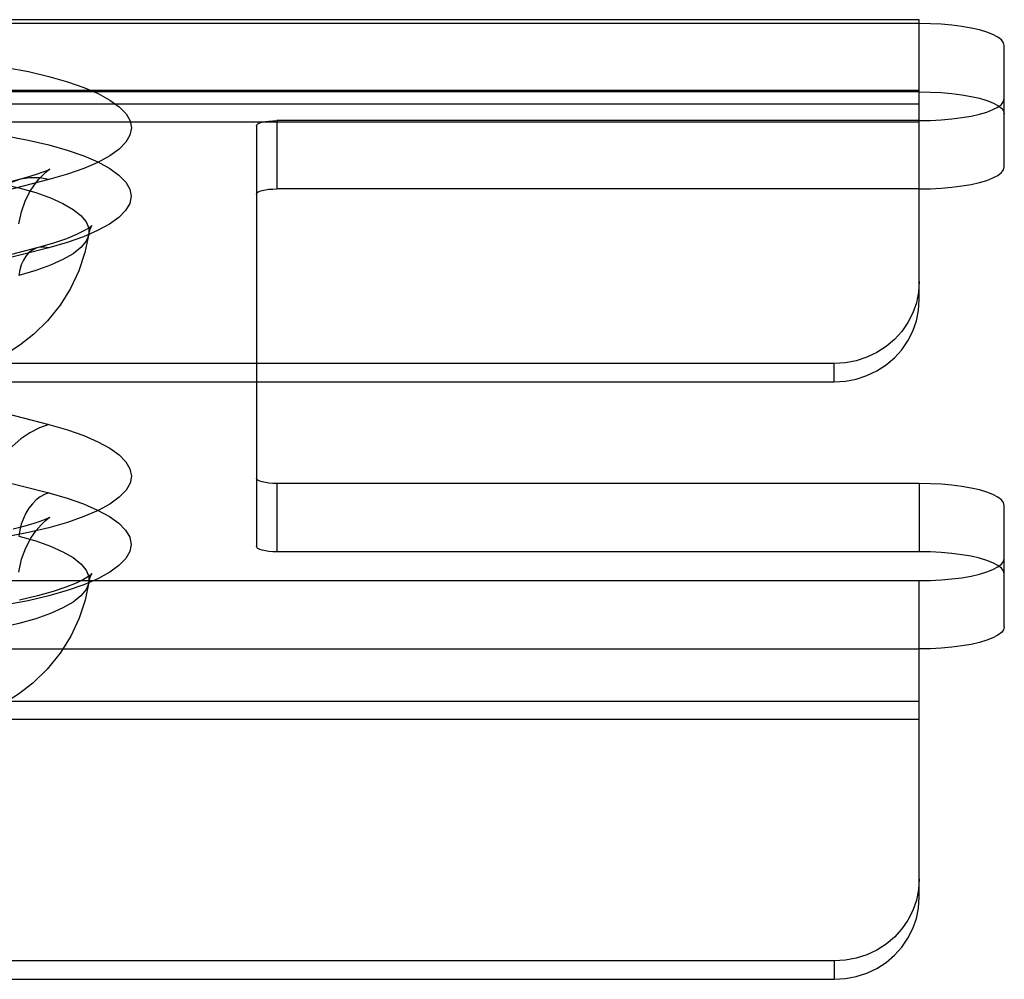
# Model space of a CAD drawing. Header units: inches. Extents: x 0 to 253, y 0 to 164.
# Tile 48 of 97: x 45.41 to 46.86, y 118.64 to 120.05. Entities that reach past the tile are written whole.
import ezdxf

# ---------------------------------------------------------------- set-up
doc = ezdxf.new("R2010")
doc.units = ezdxf.units.IN
doc.header["$LTSCALE"] = 13.939812
doc.header["$MEASUREMENT"] = 0
doc.linetypes.add('HIDDEN', pattern=[0.2, 0.1, -0.1])
doc.layers.add('DEFAULT_2', color=8, linetype='HIDDEN')

msp = doc.modelspace()

# ---------------------------------------------------------------- linework, layer by layer
at = {"layer": 'DEFAULT_2', "color": 8, "linetype": 'HIDDEN'}
for p, q in [((46.7328, 120.0482), (42.5818, 120.0482)), ((46.7328, 120.0425), (46.7328, 120.0482)), ((46.7328, 120.0425), (42.5873, 120.0425)), ((46.7328, 119.6362), (46.7328, 120.0425)), ((46.8578, 119.9321), (46.8578, 120.0102)), ((46.7328, 119.9442), (42.5818, 119.9442)), ((46.7328, 119.9421), (42.5873, 119.9421)), ((46.8578, 119.8316), (46.8578, 119.9321)), ((42.5543, 119.9244), (46.7328, 119.9244)), ((46.7328, 119.8975), (42.5543, 119.8975)), ((45.7578, 119.892), (45.7578, 119.3737)), ((45.7878, 119.8997), (45.7878, 119.7993)), ((46.7328, 119.8997), (45.7878, 119.8997)), ((45.4109, 119.8135), (45.1779, 119.7532)), ((45.4527, 119.8132), (45.2197, 119.7529)), ((46.7328, 119.7993), (45.7878, 119.7993)), ((45.4367, 119.7129), (45.2038, 119.6526)), ((45.4524, 119.7128), (45.2194, 119.6525)), ((46.6078, 119.5424), (42.5543, 119.5424)), ((46.6078, 119.5155), (46.6078, 119.5424)), ((42.5543, 119.5155), (46.6078, 119.5155)), ((45.2197, 119.5128), (45.4527, 119.4525)), ((45.2194, 119.4123), (45.4524, 119.352)), ((45.7578, 119.3737), (45.7578, 119.2732)), ((45.7878, 119.3659), (45.7878, 119.2655)), ((46.7328, 119.3659), (45.7878, 119.3659)), ((46.7328, 119.3659), (46.7328, 119.2655)), ((46.8578, 119.2555), (46.8578, 119.3336)), ((46.7328, 119.2655), (45.7878, 119.2655)), ((46.8578, 119.155), (46.8578, 119.2555)), ((42.5873, 119.2231), (46.7328, 119.2231)), ((46.7328, 118.7573), (46.7328, 119.2231)), ((42.5873, 119.1227), (46.7328, 119.1227)), ((42.5543, 119.0455), (46.7328, 119.0455)), ((46.7328, 119.0186), (42.5543, 119.0186)), ((46.6078, 118.6635), (42.5543, 118.6635)), ((46.6078, 118.6635), (46.6078, 118.6366)), ((42.5543, 118.6366), (46.6078, 118.6366))]:
    msp.add_line(p, q, dxfattribs=at)
for points in [[(46.8578, 120.0102), (46.8567, 120.0144), (46.8536, 120.0186), (46.8483, 120.0226), (46.8411, 120.0264), (46.832, 120.0299), (46.8212, 120.0331), (46.8089, 120.0358), (46.7953, 120.0382), (46.7807, 120.0401), (46.7652, 120.0414), (46.7493, 120.0422), (46.7328, 120.0425)], [(45.3899, 119.9781), (45.4226, 119.9718), (45.4527, 119.9647), (45.48, 119.9569), (45.5042, 119.9485), (45.5251, 119.9394), (45.5425, 119.9299), (45.5562, 119.92), (45.5661, 119.9098), (45.572, 119.8994), (45.574, 119.8889), (45.5719, 119.8783), (45.566, 119.8679), (45.556, 119.8577), (45.5423, 119.8478), (45.5248, 119.8383), (45.5039, 119.8293), (45.4799, 119.8209), (45.4527, 119.8132)], [(46.7328, 119.9421), (46.7493, 119.9418), (46.7652, 119.941), (46.7807, 119.9396), (46.7953, 119.9377), (46.8089, 119.9354), (46.8212, 119.9326), (46.832, 119.9294), (46.8411, 119.9259), (46.8483, 119.9221), (46.8536, 119.9181), (46.8567, 119.914), (46.8578, 119.9097)], [(46.7328, 119.8997), (46.7493, 119.9), (46.7652, 119.9008), (46.7807, 119.9022), (46.7953, 119.9041), (46.8089, 119.9064), (46.8212, 119.9092), (46.832, 119.9124), (46.8411, 119.9159), (46.8483, 119.9197), (46.8536, 119.9237), (46.8567, 119.9278), (46.8578, 119.9321)], [(45.7578, 119.892), (45.7584, 119.8935), (45.7601, 119.8949), (45.7629, 119.8963), (45.7666, 119.8975), (45.7712, 119.8984), (45.7763, 119.8991), (45.7819, 119.8996), (45.7878, 119.8997)], [(45.3896, 119.8775), (45.4223, 119.8712), (45.4524, 119.8642), (45.4797, 119.8564), (45.5039, 119.8479), (45.5247, 119.8389), (45.5421, 119.8294), (45.5558, 119.8195), (45.5657, 119.8093), (45.5716, 119.7989), (45.5736, 119.7884), (45.5715, 119.7779), (45.5655, 119.7675), (45.5556, 119.7573), (45.5419, 119.7474), (45.5244, 119.7379), (45.5035, 119.7289), (45.4796, 119.7205), (45.4524, 119.7128)], [(45.4536, 119.828), (45.4538, 119.8281), (45.4542, 119.8284), (45.4529, 119.8277), (45.4495, 119.8261), (45.4438, 119.8238), (45.4355, 119.8208), (45.4246, 119.8173), (45.4109, 119.8135)], [(46.7328, 119.7993), (46.7493, 119.7996), (46.7652, 119.8004), (46.7807, 119.8017), (46.7953, 119.8036), (46.8089, 119.806), (46.8212, 119.8087), (46.832, 119.8119), (46.8411, 119.8154), (46.8483, 119.8192), (46.8536, 119.8233), (46.8567, 119.8274), (46.8578, 119.8316)], [(44.9111, 119.8009), (44.9385, 119.8073), (44.9683, 119.8129), (45.0002, 119.8176), (45.0338, 119.8215), (45.0688, 119.8244), (45.1049, 119.8264), (45.1415, 119.8274), (45.1783, 119.8274), (45.2149, 119.8264), (45.2509, 119.8244), (45.2859, 119.8215), (45.3196, 119.8176), (45.3515, 119.8129), (45.3813, 119.8073), (45.4086, 119.8009), (45.4333, 119.7938), (45.4549, 119.7861), (45.4733, 119.7778), (45.4883, 119.7691), (45.4997, 119.7601), (45.5073, 119.7507), (45.5112, 119.7413), (45.5114, 119.7331)], [(45.4085, 119.7478), (45.4123, 119.7656), (45.4178, 119.7811), (45.4243, 119.7944), (45.4313, 119.8053), (45.4378, 119.8136), (45.4436, 119.8197), (45.4483, 119.824), (45.4517, 119.8267), (45.4536, 119.828)], [(45.4527, 119.8132), (45.4387, 119.8156), (45.4248, 119.8158), (45.4109, 119.8135)], [(45.4109, 119.8135), (45.3985, 119.8092), (45.3864, 119.8025), (45.3753, 119.7937), (45.3652, 119.7829), (45.3564, 119.7702), (45.349, 119.7558), (45.343, 119.7399), (45.3386, 119.7229)], [(45.7578, 119.7915), (45.7584, 119.7931), (45.7601, 119.7945), (45.7629, 119.7958), (45.7666, 119.797), (45.7712, 119.798), (45.7763, 119.7987), (45.7819, 119.7991), (45.7878, 119.7993)], [(45.5162, 119.7455), (45.5152, 119.7446), (45.5114, 119.7417), (45.5043, 119.7374), (45.4934, 119.732), (45.4785, 119.7259), (45.4597, 119.7194), (45.4367, 119.7129)], [(45.5114, 119.7331), (45.5133, 119.7403), (45.5148, 119.7434)], [(45.5148, 119.7434), (45.5154, 119.7444), (45.5163, 119.7456), (45.5162, 119.7455)], [(45.5114, 119.7331), (45.5057, 119.7056), (45.4967, 119.6786), (45.4844, 119.6526), (45.4691, 119.6281), (45.4507, 119.6054), (45.4305, 119.5857), (45.4101, 119.5696), (45.3897, 119.5564), (45.37, 119.5459), (45.35, 119.5371), (45.3285, 119.5293), (45.3056, 119.5227)], [(45.5114, 119.7331), (45.5112, 119.7317), (45.5073, 119.7223), (45.4997, 119.7129), (45.4883, 119.7039), (45.4733, 119.6952), (45.4549, 119.6869), (45.4333, 119.6792), (45.4086, 119.6721)], [(45.4367, 119.7129), (45.434, 119.7121), (45.4284, 119.7093), (45.4234, 119.7055), (45.4189, 119.7005), (45.4152, 119.6946), (45.4121, 119.6878), (45.41, 119.6802), (45.4086, 119.6721)], [(45.4524, 119.7128), (45.4461, 119.7138), (45.4399, 119.7135), (45.4367, 119.7129)], [(46.7328, 119.6632), (46.7317, 119.6473), (46.7286, 119.6319), (46.7233, 119.617), (46.7161, 119.6028), (46.707, 119.5897), (46.6962, 119.5778), (46.6839, 119.5674), (46.6703, 119.5586), (46.6557, 119.5516), (46.6402, 119.5465), (46.6243, 119.5435), (46.6078, 119.5424)], [(46.6078, 119.5155), (46.6243, 119.5166), (46.6402, 119.5196), (46.6557, 119.5247), (46.6703, 119.5317), (46.6839, 119.5405), (46.6962, 119.5509), (46.707, 119.5628), (46.7161, 119.5759), (46.7233, 119.59), (46.7286, 119.605), (46.7317, 119.6204), (46.7328, 119.6362)], [(45.4527, 119.4525), (45.4387, 119.4477), (45.4248, 119.4407), (45.4114, 119.4316), (45.3985, 119.4205), (45.3864, 119.4075), (45.3753, 119.393), (45.3652, 119.3769), (45.3564, 119.3597), (45.349, 119.3414), (45.343, 119.3225), (45.3386, 119.3031)], [(45.4527, 119.4525), (45.4799, 119.4447), (45.5039, 119.4364), (45.5248, 119.4273), (45.5423, 119.4178), (45.556, 119.4079), (45.566, 119.3977), (45.5719, 119.3873), (45.574, 119.3768), (45.572, 119.3663), (45.5661, 119.3559), (45.5562, 119.3456), (45.5425, 119.3357), (45.5251, 119.3262), (45.5042, 119.3172), (45.48, 119.3087), (45.4527, 119.3009), (45.4226, 119.2939), (45.3899, 119.2876)], [(45.7878, 119.3659), (45.7819, 119.3661), (45.7763, 119.3665), (45.7712, 119.3672), (45.7666, 119.3682), (45.7629, 119.3694), (45.7601, 119.3707), (45.7584, 119.3721), (45.7578, 119.3737)], [(46.8578, 119.3336), (46.8567, 119.3378), (46.8536, 119.3419), (46.8483, 119.3459), (46.8411, 119.3497), (46.832, 119.3533), (46.8212, 119.3564), (46.8089, 119.3592), (46.7953, 119.3616), (46.7807, 119.3634), (46.7652, 119.3648), (46.7493, 119.3656), (46.7328, 119.3659)], [(45.4524, 119.352), (45.4796, 119.3442), (45.5035, 119.3359), (45.5244, 119.3268), (45.5419, 119.3173), (45.5556, 119.3074), (45.5655, 119.2972), (45.5715, 119.2868), (45.5736, 119.2763), (45.5716, 119.2658), (45.5657, 119.2554), (45.5558, 119.2452), (45.5421, 119.2353), (45.5247, 119.2258), (45.5039, 119.2168), (45.4797, 119.2083), (45.4524, 119.2005), (45.4223, 119.1935), (45.3896, 119.1872)], [(45.4524, 119.352), (45.4461, 119.3497), (45.4399, 119.3463), (45.434, 119.3417), (45.4284, 119.3361), (45.4234, 119.3296), (45.4189, 119.3224), (45.4152, 119.3145), (45.4121, 119.3061), (45.41, 119.2974), (45.4086, 119.2886)], [(45.4528, 119.3152), (45.4537, 119.3158), (45.4542, 119.3161), (45.4524, 119.3152), (45.4481, 119.3133), (45.4409, 119.3105), (45.4307, 119.307), (45.4172, 119.303), (45.4001, 119.2986)], [(45.4085, 119.2356), (45.4126, 119.2544), (45.4187, 119.2711), (45.4263, 119.2855), (45.4342, 119.297), (45.4413, 119.3052), (45.4471, 119.3108), (45.4513, 119.3142), (45.4528, 119.3152)], [(45.4086, 119.2886), (45.4333, 119.2816), (45.4549, 119.2739), (45.4733, 119.2656), (45.4883, 119.2569), (45.4997, 119.2478), (45.5073, 119.2385), (45.5112, 119.229), (45.5114, 119.2208)], [(45.7878, 119.2655), (45.7819, 119.2656), (45.7763, 119.2661), (45.7712, 119.2668), (45.7666, 119.2677), (45.7629, 119.2689), (45.7601, 119.2703), (45.7584, 119.2717), (45.7578, 119.2732)], [(46.8578, 119.2331), (46.8567, 119.2374), (46.8536, 119.2415), (46.8483, 119.2455), (46.8411, 119.2493), (46.832, 119.2528), (46.8212, 119.256), (46.8089, 119.2588), (46.7953, 119.2611), (46.7807, 119.263), (46.7652, 119.2644), (46.7493, 119.2652), (46.7328, 119.2655)], [(46.7328, 119.2231), (46.7493, 119.2234), (46.7652, 119.2242), (46.7807, 119.2256), (46.7953, 119.2274), (46.8089, 119.2298), (46.8212, 119.2326), (46.832, 119.2358), (46.8411, 119.2393), (46.8483, 119.2431), (46.8536, 119.2471), (46.8567, 119.2512), (46.8578, 119.2555)], [(45.5114, 119.2208), (45.5112, 119.2195), (45.5073, 119.21), (45.4997, 119.2007), (45.4883, 119.1916), (45.4733, 119.1829), (45.4549, 119.1747), (45.4333, 119.167), (45.4086, 119.1599), (45.3813, 119.1535), (45.3515, 119.1479), (45.3196, 119.1431), (45.2859, 119.1393), (45.2509, 119.1363), (45.2149, 119.1343), (45.1783, 119.1333), (45.1415, 119.1333), (45.1049, 119.1343), (45.0688, 119.1363), (45.0338, 119.1393), (45.0002, 119.1431), (44.9683, 119.1479), (44.9385, 119.1535), (44.9111, 119.1599)], [(45.5114, 119.2208), (45.506, 119.1945), (45.4974, 119.1679), (45.485, 119.1414), (45.4692, 119.1161), (45.4501, 119.0926), (45.429, 119.0722), (45.4081, 119.0559), (45.3873, 119.0428), (45.367, 119.0323), (45.3466, 119.0235), (45.3248, 119.0159), (45.3014, 119.0094), (45.2752, 119.0037), (45.247, 118.9992), (45.217, 118.996), (45.1864, 118.9941), (45.1572, 118.9937), (45.128, 118.9944), (45.0975, 118.9964), (45.0677, 118.9999), (45.0402, 119.0045), (45.0141, 119.0104)], [(45.5152, 119.2319), (45.5155, 119.2323), (45.5163, 119.2334), (45.5151, 119.2323), (45.5111, 119.2293), (45.5038, 119.2249), (45.4928, 119.2195), (45.4778, 119.2134), (45.4588, 119.2069), (45.4359, 119.2005), (45.4095, 119.1943)], [(45.5114, 119.2208), (45.5134, 119.2281), (45.5152, 119.2319)], [(46.8578, 119.155), (46.8567, 119.1508), (46.8536, 119.1466), (46.8483, 119.1426), (46.8411, 119.1388), (46.832, 119.1353), (46.8212, 119.1321), (46.8089, 119.1293), (46.7953, 119.127), (46.7807, 119.1251), (46.7652, 119.1238), (46.7493, 119.1229), (46.7328, 119.1227)], [(46.7328, 118.7842), (46.7317, 118.7683), (46.7286, 118.753), (46.7233, 118.738), (46.7161, 118.7238), (46.707, 118.7107), (46.6962, 118.6988), (46.6839, 118.6884), (46.6703, 118.6796), (46.6557, 118.6727), (46.6402, 118.6676), (46.6243, 118.6645), (46.6078, 118.6635)], [(46.6078, 118.6366), (46.6243, 118.6376), (46.6402, 118.6407), (46.6557, 118.6458), (46.6703, 118.6527), (46.6839, 118.6615), (46.6962, 118.6719), (46.707, 118.6838), (46.7161, 118.6969), (46.7233, 118.7111), (46.7286, 118.726), (46.7317, 118.7414), (46.7328, 118.7573)]]:
    msp.add_lwpolyline(points, dxfattribs=at)

doc.saveas('drawing.dxf')
